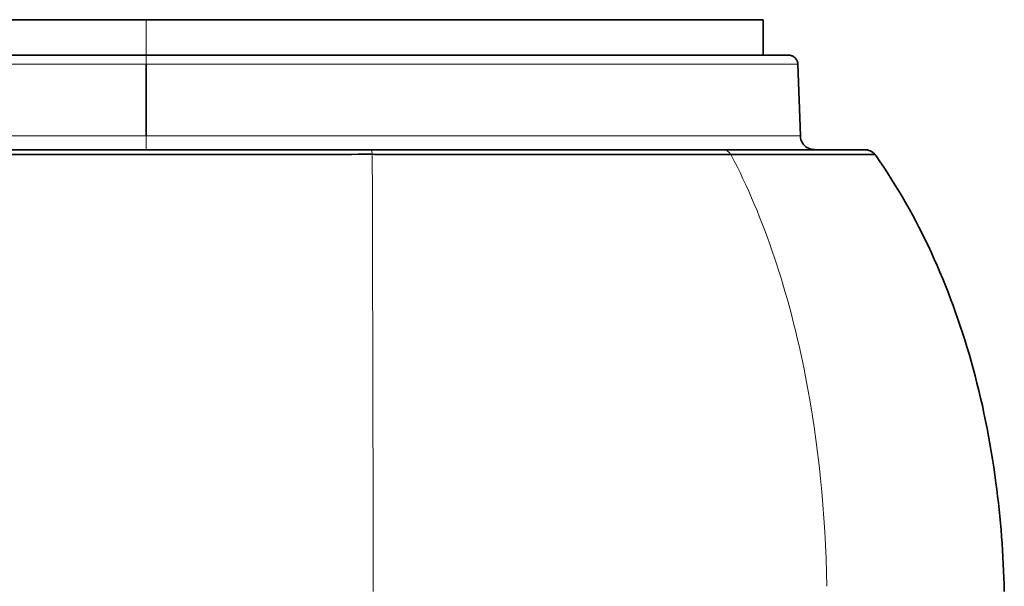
# Model space of a CAD drawing. Header units: millimetres. Extents: x 5 to 415, y 5 to 292.
# Tile 78 of 197: x 178 to 199, y 225 to 237. Entities that reach past the tile are written whole.
import ezdxf

# ---------------------------------------------------------------- set-up
doc = ezdxf.new("R2010")
doc.units = ezdxf.units.MM
doc.layers.add('Sichtbar (ISO)', color=7, linetype='Continuous', lineweight=35)
doc.layers.add('Sichtbar schmal (ISO)', color=7, linetype='Continuous', lineweight=18)

msp = doc.modelspace()

# ---------------------------------------------------------------- linework, layer by layer
at = {"layer": 'Sichtbar (ISO)'}
for p, q in [((93.33498841, 236.92628629), (181.01494938, 236.92628629)), ((194.07508642, 236.92628629), (181.01494938, 236.92628629)), ((194.07508642, 236.92628629), (194.07508642, 236.17628629)), ((93.33497246, 236.17628629), (181.01496605, 236.17628629)), ((194.61214287, 236.17628629), (181.01496604, 236.17628629)), ((181.01497831, 234.71721767), (181.01495404, 235.98326563)), ((194.81199065, 235.98326534), (194.86498223, 234.46581625)), ((181.01498313, 234.46582127), (181.01497831, 234.71721767)), ((193.22589632, 234.17628629), (185.77933914, 234.17628629)), ((196.21961177, 234.17628629), (193.22589637, 234.17628629))]:
    msp.add_line(p, q, dxfattribs=at)
msp.add_arc((196.21962964, 233.87628629), 0.3, 41.979100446, 90.003411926, dxfattribs=at)
msp.add_ellipse((178.10092487, 214.15182014), major_axis=(15.36016736, 22.86934021), ratio=0.6327202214, start_param=6.0426742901, end_param=6.044599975, dxfattribs=at)
for points, knots in [([(194.61214287, 236.17628629), (194.62368833, 236.17628629), (194.63536503, 236.17527136), (194.657861, 236.17131583), (194.6688164, 236.16841859), (194.69941787, 236.15748943), (194.71850474, 236.14698717), (194.75198357, 236.12084148), (194.76679354, 236.10487458), (194.79045209, 236.06937699), (194.79954498, 236.04936587), (194.80917107, 236.01391252), (194.81149002, 235.99857059), (194.81202448, 235.9832664)], [0, 0, 0, 0, 0.003476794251, 0.003476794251, 0.006852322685, 0.006852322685, 0.013225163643, 0.013225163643, 0.019595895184, 0.019595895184, 0.026022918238, 0.026022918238, 0.030616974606, 0.030616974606, 0.030616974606, 0.030616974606]), ([(194.86498338, 234.46581627), (194.86610766, 234.43362183), (194.87256722, 234.40120381), (194.89504321, 234.3412107), (194.91122779, 234.31283815), (194.95120867, 234.26322815), (194.97550577, 234.2413762), (195.02907339, 234.2068547), (195.05901054, 234.19375536), (195.10514149, 234.18185514), (195.12077901, 234.1791146), (195.14442364, 234.17687296), (195.15239752, 234.17643678), (195.16111659, 234.17630798), (195.16186345, 234.17629974), (195.16317047, 234.17629019), (195.16373064, 234.17628767), (195.16439584, 234.17628654), (195.16450087, 234.17628642), (195.16465557, 234.17628632), (195.16470525, 234.1762863), (195.16475493, 234.17628629)], [0, 0, 0, 0, 0.009664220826, 0.009664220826, 0.019219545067, 0.019219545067, 0.028778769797, 0.028778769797, 0.038337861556, 0.038337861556, 0.043071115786, 0.043071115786, 0.045463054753, 0.045463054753, 0.045687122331, 0.045687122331, 0.045855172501, 0.045855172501, 0.045886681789, 0.045886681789, 0.045901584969, 0.045901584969, 0.045901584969, 0.045901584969]), ([(137.17496784, 234.07639158), (138.8924938, 234.07560414), (140.60999826, 234.07560855), (142.32748687, 234.07561429), (143.87353932, 234.07561946), (145.41957893, 234.07562572), (146.96560986, 234.07563083), (148.32534794, 234.07563533), (149.68507931, 234.07563894), (151.04480678, 234.07564016), (152.23764484, 234.07564122), (153.4304799, 234.07564045), (154.62331387, 234.0756368), (155.6781411, 234.07563357), (156.73296747, 234.07562809), (157.78779428, 234.07561969), (158.72261613, 234.07561225), (159.65743832, 234.07560252), (160.59226182, 234.07558988), (160.89213118, 234.07558583), (161.19200067, 234.07558148), (161.49187048, 234.07557684), (162.02321161, 234.07556861), (162.55455245, 234.07555948), (163.08589352, 234.07555012), (163.82758967, 234.07553705), (164.56928626, 234.07552355), (165.31098204, 234.07551183), (165.97465006, 234.07550133), (166.63831744, 234.07549225), (167.30198368, 234.07548611), (167.89731979, 234.0754806), (168.49265499, 234.07547745), (169.0879889, 234.07547776), (169.62345886, 234.07547804), (170.15892778, 234.07548112), (170.69439513, 234.07548782), (171.17711139, 234.07549385), (171.65982639, 234.07550283), (172.14254054, 234.07551529), (172.57851869, 234.07552654), (173.01449616, 234.07554064), (173.45047065, 234.07555813), (173.51702289, 234.0755608), (173.58357505, 234.07556355), (173.65012712, 234.07556638), (173.97834035, 234.07558032), (174.30655895, 234.07559606), (174.63477878, 234.07561173), (174.99269226, 234.07562881), (175.35060721, 234.0756458), (175.70852382, 234.07566004), (176.03374614, 234.07567297), (176.35896983, 234.07568364), (176.68419417, 234.07569007), (176.97882819, 234.0756959), (177.27346275, 234.07569826), (177.56809632, 234.07569569), (177.82968638, 234.07569342), (178.09127566, 234.07568726), (178.3528669, 234.07567614), (178.58630368, 234.07566621), (178.81974203, 234.07565232), (179.05317162, 234.07563393), (179.2725166, 234.07561665), (179.49185385, 234.0755954), (179.71121733, 234.07556889), (179.71724351, 234.07556816), (179.7232697, 234.07556742), (179.72929591, 234.07556669), (179.94358047, 234.07554051), (180.15783908, 234.07550898), (180.37211126, 234.07547972), (180.60543434, 234.07544786), (180.83877351, 234.07541871), (181.07211769, 234.075403), (181.32491338, 234.07538599), (181.57771496, 234.07538476), (181.83051777, 234.07541241), (182.10873364, 234.07544284), (182.38695103, 234.07550826), (182.66515449, 234.07562521), (182.69981429, 234.07563978), (182.73447388, 234.07565515), (182.76913316, 234.07567135), (183.04408808, 234.07579988), (183.31898868, 234.07598022), (183.59379988, 234.07618602), (183.94066617, 234.07644579), (184.2873895, 234.07674604), (184.63386178, 234.07703108), (185.02399094, 234.07735203), (185.41380099, 234.07765355), (185.80290338, 234.0776797)], [0, 0, 0, 0, 0.1059459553, 0.1059459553, 0.1059459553, 0.2013166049, 0.2013166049, 0.2013166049, 0.2851953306, 0.2851953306, 0.2851953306, 0.3587790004, 0.3587790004, 0.3587790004, 0.4238492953, 0.4238492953, 0.4238492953, 0.4815167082, 0.4815167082, 0.4815167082, 0.5000150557, 0.5000150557, 0.5000150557, 0.5327923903, 0.5327923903, 0.5327923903, 0.5785460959, 0.5785460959, 0.5785460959, 0.6194864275, 0.6194864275, 0.6194864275, 0.6562116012, 0.6562116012, 0.6562116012, 0.6892438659, 0.6892438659, 0.6892438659, 0.7190219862, 0.7190219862, 0.7190219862, 0.7459170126, 0.7459170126, 0.7459170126, 0.7500225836, 0.7500225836, 0.7500225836, 0.7702699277, 0.7702699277, 0.7702699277, 0.7923490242, 0.7923490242, 0.7923490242, 0.8124112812, 0.8124112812, 0.8124112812, 0.8305864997, 0.8305864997, 0.8305864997, 0.8467233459, 0.8467233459, 0.8467233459, 0.8611234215, 0.8611234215, 0.8611234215, 0.8746546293, 0.8746546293, 0.8746546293, 0.8750263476, 0.8750263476, 0.8750263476, 0.888244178, 0.888244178, 0.888244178, 0.9026372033, 0.9026372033, 0.9026372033, 0.9182300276, 0.9182300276, 0.9182300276, 0.9353903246, 0.9353903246, 0.9353903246, 0.9375282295, 0.9375282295, 0.9375282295, 0.9544884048, 0.9544884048, 0.9544884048, 0.9758955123, 0.9758955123, 0.9758955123, 1, 1, 1, 1]), ([(185.77933914, 234.17628622), (185.40529751, 234.17628523), (185.01870123, 234.17628604), (184.61955943, 234.17628628), (184.29505961, 234.17628648), (183.96227273, 234.17628637), (183.62116508, 234.17628629), (183.60922769, 234.17628629), (183.5972801, 234.17628629), (183.58532234, 234.17628629), (183.28349981, 234.17628623), (182.97518783, 234.17628623), (182.66056035, 234.17628618), (182.38789852, 234.17628613), (182.11049413, 234.17628608), (181.82843909, 234.17628614), (181.62718787, 234.17628618), (181.42356912, 234.17628629), (181.21761142, 234.17628629), (181.16905667, 234.17628629), (181.12037285, 234.17628628), (181.07156011, 234.17628627), (180.84134177, 234.1762862), (180.60825576, 234.17628604), (180.372304, 234.17628593), (180.1544841, 234.17628583), (179.93422166, 234.17628579), (179.71154602, 234.17628583), (179.49444342, 234.17628587), (179.27504689, 234.17628599), (179.05338286, 234.17628612), (178.8965718, 234.1762862), (178.73862608, 234.17628629), (178.57954642, 234.17628629), (178.50427512, 234.17628629), (178.42875056, 234.17628627), (178.35297106, 234.17628624), (178.09433695, 234.17628616), (177.83273306, 234.17628604), (177.56810201, 234.17628604), (177.27712656, 234.17628603), (176.98249127, 234.17628612), (176.68411676, 234.17628618), (176.36430951, 234.17628625), (176.04020654, 234.17628629), (175.71171071, 234.17628629), (175.35780147, 234.17628629), (174.99879266, 234.17628628), (174.63462246, 234.17628628), (174.24577277, 234.17628628), (173.8510385, 234.17628628), (173.45034007, 234.17628629), (173.17085893, 234.17628629), (172.8884763, 234.17628629), (172.60316595, 234.17628629), (172.4504366, 234.17628629), (172.29686835, 234.17628629), (172.14245466, 234.17628629), (171.66780468, 234.17628629), (171.18516627, 234.17628629), (170.69435143, 234.17628629), (170.21839687, 234.17628629), (169.73475349, 234.17628629), (169.24324942, 234.17628629), (169.19158088, 234.17628629), (169.13982548, 234.17628629), (169.08798298, 234.17628629), (168.50382362, 234.17628629), (167.90860637, 234.17628629), (167.30200863, 234.17628629), (166.75044862, 234.17628629), (166.18947958, 234.17628629), (165.61885897, 234.17628629), (165.51655936, 234.17628629), (165.41394955, 234.17628629), (165.31102757, 234.17628629), (164.58509388, 234.17628629), (163.84363015, 234.17628629), (163.0859448, 234.17628629), (162.63437333, 234.17628629), (162.1770399, 234.17628629), (161.71379848, 234.17628629), (161.3437672, 234.17628629), (160.96996607, 234.17628629), (160.59229958, 234.17628629), (159.68045289, 234.17628629), (158.74607333, 234.17628629), (157.78781433, 234.17628629), (157.69421629, 234.17628629), (157.60039044, 234.17628629), (157.50633552, 234.17628629), (156.56836006, 234.17628629), (155.60760249, 234.17628629), (154.62331824, 234.17628629), (154.0799088, 234.17628629), (153.52932845, 234.17628629), (152.9714519, 234.17628629), (152.33870628, 234.17628629), (151.69657469, 234.17628629), (151.04479892, 234.17628629), (150.08104008, 234.17628629), (149.09619466, 234.17628629), (148.08942782, 234.17628629), (147.71782984, 234.17628629), (147.34324539, 234.17628629), (146.96559519, 234.17628629), (145.62813066, 234.17628629), (144.25221373, 234.17628629), (142.83432217, 234.17628629), (142.66596381, 234.17628629), (142.49701365, 234.17628629), (142.32747366, 234.17628629), (140.6660009, 234.17628629), (138.94788234, 234.17628629), (137.17496785, 234.17628629)], [0, 0, 0, 0, 0.0424287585, 0.0424287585, 0.0424287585, 0.0769230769, 0.0769230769, 0.0769230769, 0.0781302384, 0.0781302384, 0.0781302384, 0.1085998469, 0.1085998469, 0.1085998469, 0.1350053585, 0.1350053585, 0.1350053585, 0.1538461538, 0.1538461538, 0.1538461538, 0.1582878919, 0.1582878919, 0.1582878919, 0.1792367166, 0.1792367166, 0.1792367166, 0.1985757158, 0.1985757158, 0.1985757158, 0.2174307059, 0.2174307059, 0.2174307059, 0.2307692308, 0.2307692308, 0.2307692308, 0.2370805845, 0.2370805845, 0.2370805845, 0.2586211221, 0.2586211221, 0.2586211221, 0.2823060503, 0.2823060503, 0.2823060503, 0.3076923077, 0.3076923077, 0.3076923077, 0.3350425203, 0.3350425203, 0.3350425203, 0.3642462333, 0.3642462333, 0.3642462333, 0.3846153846, 0.3846153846, 0.3846153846, 0.3955191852, 0.3955191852, 0.3955191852, 0.4290362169, 0.4290362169, 0.4290362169, 0.4615384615, 0.4615384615, 0.4615384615, 0.4649552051, 0.4649552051, 0.4649552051, 0.5034549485, 0.5034549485, 0.5034549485, 0.5384615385, 0.5384615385, 0.5384615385, 0.5447374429, 0.5447374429, 0.5447374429, 0.5890029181, 0.5890029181, 0.5890029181, 0.6153846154, 0.6153846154, 0.6153846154, 0.6364579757, 0.6364579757, 0.6364579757, 0.6873379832, 0.6873379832, 0.6873379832, 0.6923076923, 0.6923076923, 0.6923076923, 0.7418687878, 0.7418687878, 0.7418687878, 0.7692307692, 0.7692307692, 0.7692307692, 0.800264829, 0.800264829, 0.800264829, 0.8461538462, 0.8461538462, 0.8461538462, 0.8630914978, 0.8630914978, 0.8630914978, 0.9230769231, 0.9230769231, 0.9230769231, 0.9301995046, 0.9301995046, 0.9301995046, 1, 1, 1, 1]), ([(185.80290338, 234.0776797), (185.92181632, 234.07741087), (186.04058456, 234.07738422), (186.15927923, 234.07735659), (186.28874096, 234.07732645), (186.4181152, 234.07729554), (186.54739348, 234.07726686), (186.65707001, 234.07724253), (186.766676, 234.07721995), (186.87616482, 234.07719958), (186.90900645, 234.07719347), (186.94183754, 234.07718756), (186.97465609, 234.0771819), (187.13288509, 234.07715465), (187.29083242, 234.07713203), (187.44834274, 234.07711879), (187.61228751, 234.07710501), (187.77575859, 234.07710027), (187.93844074, 234.07708922), (187.95057611, 234.0770884), (187.96270708, 234.07708754), (187.9748335, 234.07708664), (188.17069237, 234.07707214), (188.36537141, 234.0770565), (188.55839558, 234.07709686), (188.6982662, 234.07712611), (188.83728425, 234.07714761), (188.97503595, 234.07715153), (189.04407908, 234.0771535), (189.11280423, 234.07715107), (189.18119232, 234.0771427), (189.39018528, 234.07711712), (189.59597885, 234.07719922), (189.7986797, 234.07720835), (189.8557776, 234.07721093), (189.91262871, 234.07721496), (189.96924334, 234.07722035), (190.09959482, 234.07723276), (190.22869321, 234.07725243), (190.35653262, 234.07727797), (190.52013502, 234.07731066), (190.68167548, 234.07732413), (190.84085265, 234.07734223), (190.99899839, 234.07736021), (191.15481239, 234.07738322), (191.30806613, 234.07740297), (191.47338648, 234.07742427), (191.63572649, 234.07744082), (191.79470404, 234.07745614), (191.79930018, 234.07745658), (191.80389351, 234.07745702), (191.80848403, 234.07745745), (191.97822241, 234.07747348), (192.14410806, 234.07748341), (192.30595801, 234.07748937), (192.41782215, 234.07749348), (192.52776215, 234.07749652), (192.635747, 234.07749858), (192.70472688, 234.0774999), (192.77290893, 234.07750082), (192.84029045, 234.07750154), (193.03126792, 234.07750358), (193.21579649, 234.07750149), (193.39313729, 234.0767439)], [0.00000675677, 0.00000675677, 0.00000675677, 0.00000675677, 0.04165926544, 0.04165926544, 0.04165926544, 0.08709017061, 0.08709017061, 0.08709017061, 0.12563263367, 0.12563263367, 0.12563263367, 0.13719361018, 0.13719361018, 0.13719361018, 0.19293288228, 0.19293288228, 0.19293288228, 0.25094915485, 0.25094915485, 0.25094915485, 0.25527691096, 0.25527691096, 0.25527691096, 0.32517630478, 0.32517630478, 0.32517630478, 0.37582732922, 0.37582732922, 0.37582732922, 0.4012143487, 0.4012143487, 0.4012143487, 0.47879669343, 0.47879669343, 0.47879669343, 0.50065051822, 0.50065051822, 0.50065051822, 0.55096751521, 0.55096751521, 0.55096751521, 0.61536065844, 0.61536065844, 0.61536065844, 0.67933655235, 0.67933655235, 0.67933655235, 0.74834966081, 0.74834966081, 0.74834966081, 0.75034487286, 0.75034487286, 0.75034487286, 0.8241196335, 0.8241196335, 0.8241196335, 0.87510976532, 0.87510976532, 0.87510976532, 0.90768186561, 0.90768186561, 0.90768186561, 1, 1, 1, 1]), ([(193.39500869, 234.07673935), (193.71539511, 234.07596129), (194.01585128, 234.07593133), (194.29313013, 234.07588978), (194.53428135, 234.07585364), (194.75790147, 234.07580874), (194.96243944, 234.07576477), (195.14584773, 234.07572534), (195.31391274, 234.07568666), (195.46525009, 234.07565574), (195.53216795, 234.07564207), (195.59581528, 234.07562991), (195.65611916, 234.07561988), (195.72453198, 234.0756085), (195.78865831, 234.07560129), (195.84838286, 234.07559717), (195.96801993, 234.07558892), (196.0699913, 234.07559307), (196.15374324, 234.07560088), (196.18829865, 234.0756041), (196.21975311, 234.07560795), (196.24810795, 234.07561181), (196.29681687, 234.07561843), (196.33636972, 234.07564167), (196.3667906, 234.07566914), (196.41842542, 234.07571577), (196.44375616, 234.0757746), (196.44385093, 234.07603335)], [0.00032486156, 0.00032486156, 0.00032486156, 0.00032486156, 0.16719489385, 0.16719489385, 0.16719489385, 0.31232285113, 0.31232285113, 0.31232285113, 0.44245844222, 0.44245844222, 0.44245844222, 0.50000136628, 0.50000136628, 0.50000136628, 0.56528197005, 0.56528197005, 0.56528197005, 0.69604864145, 0.69604864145, 0.69604864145, 0.750001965, 0.750001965, 0.750001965, 0.8426848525, 0.8426848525, 0.8426848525, 0.99999999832, 0.99999999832, 0.99999999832, 0.99999999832]), ([(199.18110435, 224.82593144), (199.1628352, 225.60893712), (199.10413075, 226.37782457), (199.00456183, 227.12762418), (198.886599, 228.01593834), (198.71127912, 228.87746089), (198.47788779, 229.70393405), (198.02629355, 231.30309588), (197.35728356, 232.77103514), (196.46568463, 234.04791659)], [0, 0, 0, 0, 0.2233585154, 0.2233585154, 0.2233585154, 0.4879792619, 0.4879792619, 0.4879792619, 1, 1, 1, 1])]:
    msp.add_open_spline(points, degree=3, knots=knots, dxfattribs=at)
msp.add_open_spline([(194.81199406, 235.98326534), (194.81199406, 235.98326534), (194.81199405, 235.98326534), (194.81199405, 235.98326534)], degree=3, dxfattribs=at)
at = {"layer": 'Sichtbar schmal (ISO)'}
for p, q in [((181.01494938, 236.92628629), (181.01495286, 236.17628629)), ((181.01496605, 236.17628629), (181.01496605, 235.98326607)), ((93.33497246, 235.98326618), (181.01495404, 235.98326563)), ((93.33496361, 234.46581725), (181.01498313, 234.46582127)), ((181.01498346, 234.17628629), (181.01498346, 234.4658211))]:
    msp.add_line(p, q, dxfattribs=at)
for centre, major_axis, ratio, start_param, end_param in [((193.22580922, 233.87628636), (0.00021806, 0.29999988), 0.7446404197, 5.448105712, 6.2837863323), ((181.13267462, 216.01291621), (-7.39495475, -22.55696152), 0.5428404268, 2.3691625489, 2.6551915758), ((183.69149028, 218.56653512), (4.80502979, 19.79192149), 0.5413755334, 5.1679189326, 5.4147625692)]:
    msp.add_ellipse(centre, major_axis=major_axis, ratio=ratio, start_param=start_param, end_param=end_param, dxfattribs=at)
for points, knots in [([(194.81199405, 235.98326534), (194.81198913, 235.98326527), (194.81020335, 235.98326531), (194.80664269, 235.98326553), (194.8046297, 235.98326566), (194.80204831, 235.98326583), (194.79889329, 235.98326608), (194.78271851, 235.98326732), (194.75147031, 235.98326635), (194.70458089, 235.98326608), (194.65697878, 235.9832658), (194.59324438, 235.98326582), (194.51355721, 235.98326608), (194.50511453, 235.9832661), (194.49649306, 235.98326613), (194.48769314, 235.98326615), (194.43030801, 235.9832663), (194.36533077, 235.98326636), (194.29295593, 235.98326619), (194.27906169, 235.98326616), (194.26489494, 235.98326612), (194.25045775, 235.98326608), (194.1597224, 235.98326577), (194.05829748, 235.98326581), (193.94665607, 235.98326608), (193.93516043, 235.9832661), (193.92355644, 235.98326613), (193.91184468, 235.98326614), (193.82121635, 235.98326629), (193.72413306, 235.98326617), (193.62095299, 235.98326608), (193.51548145, 235.98326598), (193.40364061, 235.98326603), (193.28580032, 235.98326608), (193.18584867, 235.98326611), (193.08158176, 235.98326615), (192.97322182, 235.98326609), (192.96566452, 235.98326609), (192.95808732, 235.98326608), (192.95049034, 235.98326608), (192.84560809, 235.98326601), (192.73695136, 235.98326603), (192.62469302, 235.98326608), (192.52325114, 235.98326612), (192.41886787, 235.98326618), (192.31163223, 235.98326608), (192.30301634, 235.98326607), (192.29438209, 235.98326606), (192.28572944, 235.98326605), (192.19414507, 235.98326599), (192.10050112, 235.98326602), (192.00477821, 235.98326608), (191.93745007, 235.98326612), (191.8690825, 235.98326611), (191.79969415, 235.98326609), (191.76514874, 235.98326609), (191.7303503, 235.98326608), (191.69529026, 235.98326608), (191.5918133, 235.98326607), (191.48609964, 235.9832661), (191.37817531, 235.98326608), (191.27189909, 235.98326606), (191.163479, 235.98326597), (191.05297862, 235.98326608), (191.02912271, 235.9832661), (191.00517041, 235.98326611), (190.98112202, 235.98326612), (190.89869224, 235.98326616), (190.81513315, 235.98326612), (190.73051437, 235.98326608), (190.63114259, 235.98326602), (190.53030696, 235.98326607), (190.42809543, 235.98326608), (190.42290994, 235.98326608), (190.41772091, 235.98326608), (190.41252834, 235.98326608), (190.32691056, 235.98326608), (190.24033324, 235.98326608), (190.15284547, 235.98326608), (190.0702055, 235.98326607), (189.9867532, 235.98326607), (189.90255017, 235.98326608), (189.89893455, 235.98326608), (189.89531754, 235.98326608), (189.89169916, 235.98326608), (189.81888307, 235.98326607), (189.74550865, 235.98326604), (189.67163669, 235.98326608), (189.59938186, 235.98326611), (189.52665093, 235.98326622), (189.45348176, 235.98326608), (189.42672774, 235.98326602), (189.39992049, 235.98326599), (189.37304979, 235.98326599), (189.32924872, 235.98326597), (189.28527913, 235.98326601), (189.24114815, 235.98326608), (189.16972906, 235.98326618), (189.09786526, 235.98326614), (189.02553073, 235.98326608), (188.94891886, 235.98326601), (188.87177946, 235.98326596), (188.79407515, 235.98326608), (188.70770219, 235.9832662), (188.62062617, 235.98326606), (188.53290192, 235.98326608), (188.43286449, 235.98326609), (188.33198186, 235.98326612), (188.23042799, 235.98326608), (188.22140403, 235.98326607), (188.21237532, 235.98326607), (188.20334137, 235.98326607), (188.09990433, 235.98326604), (187.99577955, 235.98326611), (187.89118092, 235.98326608), (187.77373084, 235.98326604), (187.65567651, 235.98326601), (187.53718237, 235.98326608), (187.48764681, 235.9832661), (187.43804055, 235.98326612), (187.3883634, 235.98326613), (187.31985387, 235.98326613), (187.25120984, 235.98326612), (187.18248027, 235.98326608), (187.06420412, 235.98326601), (186.94565015, 235.98326606), (186.8269063, 235.98326608), (186.72202064, 235.98326609), (186.61698635, 235.98326607), (186.51184781, 235.98326607), (186.49765347, 235.98326607), (186.48345721, 235.98326607), (186.46925909, 235.98326608), (186.34794158, 235.98326609), (186.22649164, 235.9832661), (186.10495958, 235.98326608), (185.99324387, 235.98326606), (185.88145767, 235.98326603), (185.76962154, 235.98326606), (185.7537659, 235.98326606), (185.73790923, 235.98326607), (185.72205143, 235.98326608), (185.58274636, 235.98326614), (185.44336377, 235.98326608), (185.30393047, 235.98326608), (185.14787099, 235.98326608), (184.99174792, 235.98326616), (184.83560477, 235.98326608), (184.70899827, 235.98326601), (184.58237387, 235.98326594), (184.45574446, 235.98326598), (184.40860572, 235.983266), (184.36146621, 235.98326602), (184.31432323, 235.98326607), (184.12686289, 235.98326627), (183.939375, 235.98326608), (183.75188185, 235.98326607), (183.71986884, 235.98326607), (183.68785564, 235.98326607), (183.65584238, 235.98326608), (183.48785945, 235.98326611), (183.31987532, 235.98326622), (183.15190383, 235.9832661), (183.05073182, 235.98326602), (182.94956198, 235.98326596), (182.84839829, 235.98326593), (182.73313771, 235.98326591), (182.61788509, 235.98326593), (182.50263279, 235.98326604), (182.46569671, 235.98326608), (182.42876097, 235.98326611), (182.39182588, 235.98326613), (182.23916535, 235.98326623), (182.0865158, 235.98326622), (181.93386774, 235.98326602), (181.88650486, 235.98326596), (181.83914212, 235.98326587), (181.79178259, 235.98326576), (181.67877396, 235.98326549), (181.57873338, 235.98289647), (181.47474566, 235.98264058), (181.43722872, 235.98254826), (181.3991983, 235.98247066), (181.3598092, 235.98243059), (181.32283622, 235.98239298), (181.28465731, 235.98238847), (181.24481727, 235.982435), (181.20825988, 235.9824777), (181.17034511, 235.98256322), (181.12977335, 235.98270898), (181.11089199, 235.98277682), (181.09140407, 235.98285782), (181.072233, 235.98294978), (181.06299301, 235.9829941), (181.05384822, 235.98304089), (181.04345841, 235.98309532), (181.0334516, 235.98314774), (181.02221272, 235.98320742), (181.01496603, 235.98326405)], [0.49996921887, 0.49996921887, 0.49996921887, 0.49996921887, 0.50849610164, 0.50849610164, 0.50849610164, 0.51331669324, 0.51331669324, 0.51331669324, 0.53803032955, 0.53803032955, 0.53803032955, 0.56311960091, 0.56311960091, 0.56311960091, 0.56577775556, 0.56577775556, 0.56577775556, 0.58311182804, 0.58311182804, 0.58311182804, 0.58643955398, 0.58643955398, 0.58643955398, 0.60735376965, 0.60735376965, 0.60735376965, 0.60950729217, 0.60950729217, 0.60950729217, 0.62617174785, 0.62617174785, 0.62617174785, 0.64320629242, 0.64320629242, 0.64320629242, 0.65765492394, 0.65765492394, 0.65765492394, 0.65866260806, 0.65866260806, 0.65866260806, 0.67257447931, 0.67257447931, 0.67257447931, 0.6851458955, 0.6851458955, 0.6851458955, 0.68615595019, 0.68615595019, 0.68615595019, 0.69684691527, 0.69684691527, 0.69684691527, 0.70436656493, 0.70436656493, 0.70436656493, 0.70811026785, 0.70811026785, 0.70811026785, 0.71915951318, 0.71915951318, 0.71915951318, 0.73004002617, 0.73004002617, 0.73004002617, 0.73238901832, 0.73238901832, 0.73238901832, 0.74044057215, 0.74044057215, 0.74044057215, 0.74989588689, 0.74989588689, 0.74989588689, 0.75037558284, 0.75037558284, 0.75037558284, 0.75828506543, 0.75828506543, 0.75828506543, 0.765756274, 0.765756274, 0.765756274, 0.766077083, 0.766077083, 0.766077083, 0.77253302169, 0.77253302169, 0.77253302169, 0.7788476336, 0.7788476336, 0.7788476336, 0.78115654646, 0.78115654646, 0.78115654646, 0.78492023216, 0.78492023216, 0.78492023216, 0.79101116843, 0.79101116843, 0.79101116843, 0.79746227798, 0.79746227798, 0.79746227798, 0.80463306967, 0.80463306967, 0.80463306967, 0.81281037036, 0.81281037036, 0.81281037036, 0.81353699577, 0.81353699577, 0.81353699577, 0.82185672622, 0.82185672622, 0.82185672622, 0.83119865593, 0.83119865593, 0.83119865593, 0.83510397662, 0.83510397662, 0.83510397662, 0.84048978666, 0.84048978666, 0.84048978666, 0.84975818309, 0.84975818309, 0.84975818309, 0.85794489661, 0.85794489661, 0.85794489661, 0.8590501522, 0.8590501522, 0.8590501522, 0.86849414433, 0.86849414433, 0.86849414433, 0.87717532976, 0.87717532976, 0.87717532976, 0.87840611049, 0.87840611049, 0.87840611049, 0.88921807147, 0.88921807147, 0.88921807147, 0.90131926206, 0.90131926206, 0.90131926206, 0.91113134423, 0.91113134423, 0.91113134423, 0.91478396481, 0.91478396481, 0.91478396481, 0.92930832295, 0.92930832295, 0.92930832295, 0.93178824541, 0.93178824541, 0.93178824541, 0.94480112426, 0.94480112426, 0.94480112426, 0.95263899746, 0.95263899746, 0.95263899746, 0.96156905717, 0.96156905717, 0.96156905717, 0.96443096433, 0.96443096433, 0.96443096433, 0.97625982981, 0.97625982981, 0.97625982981, 0.97993003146, 0.97993003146, 0.97993003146, 0.98868781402, 0.98868781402, 0.98868781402, 0.99184746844, 0.99184746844, 0.99184746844, 0.99481331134, 0.99481331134, 0.99481331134, 0.99753478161, 0.99753478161, 0.99753478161, 0.99880130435, 0.99880130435, 0.99880130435, 0.99941173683, 0.99941173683, 0.99941173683, 0.99999966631, 0.99999966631, 0.99999966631, 0.99999966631]), ([(194.86498338, 234.46581627), (194.86498338, 234.46581635), (194.85870604, 234.46581663), (194.82438248, 234.46581648), (194.74933281, 234.46581649), (194.62176207, 234.46581666), (194.42392611, 234.46581638), (194.14226883, 234.46581656), (193.7787729, 234.46581651), (193.35617329, 234.46581684), (192.90626516, 234.46581623), (192.45028868, 234.46581662), (191.99389231, 234.46581614), (191.53734773, 234.46581706), (191.08499323, 234.46581649), (190.64622573, 234.4658163), (190.2301622, 234.46581672), (189.84034461, 234.46581632), (189.47222219, 234.46581688), (189.11804415, 234.46581555), (188.766515, 234.46581678), (188.39990759, 234.46581741), (187.99881109, 234.46581582), (187.5482684, 234.46581674), (187.04188336, 234.4658162), (186.4778842, 234.46581657), (185.85866263, 234.46581655), (185.18884518, 234.46581619), (184.47059803, 234.46581661), (183.70003397, 234.46581628), (182.86871074, 234.465817), (181.966869, 234.46581442), (181.34118571, 234.46582127), (181.01498324, 234.46582127)], [0.49998679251, 0.49998679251, 0.49998679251, 0.49998679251, 0.51044834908, 0.52468362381, 0.54013885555, 0.55755812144, 0.57728825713, 0.59902748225, 0.62183168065, 0.64413720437, 0.66458896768, 0.68321311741, 0.70056636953, 0.71689215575, 0.73223579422, 0.74641503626, 0.75920858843, 0.77076501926, 0.78137716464, 0.79134242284, 0.80104544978, 0.81097611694, 0.82171872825, 0.8336600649, 0.84689672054, 0.86145163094, 0.87734769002, 0.89442519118, 0.91254230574, 0.93190436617, 0.95279049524, 0.97539630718, 0.99999999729, 0.99999999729, 0.99999999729, 0.99999999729]), ([(185.8027707, 234.07898267), (185.80075067, 234.09873018), (185.79860017, 234.11558872), (185.79614077, 234.13013391), (185.79362745, 234.14499798), (185.79078989, 234.15702201), (185.78792219, 234.16479723), (185.7850545, 234.17257245), (185.78214866, 234.17628633), (185.77933914, 234.17628629)], [0.0071509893, 0.0071509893, 0.0071509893, 0.0071509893, 0.33333333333, 0.33333333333, 0.33333333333, 0.66666666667, 0.66666666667, 0.66666666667, 1, 1, 1, 1])]:
    msp.add_open_spline(points, degree=3, knots=knots, dxfattribs=at)
msp.add_open_spline([(185.80290338, 234.0776797), (185.81039516, 231.01582795), (185.81861119, 227.92652577), (185.82496815, 224.82592193)], degree=3, dxfattribs=at)

doc.saveas('drawing.dxf')
